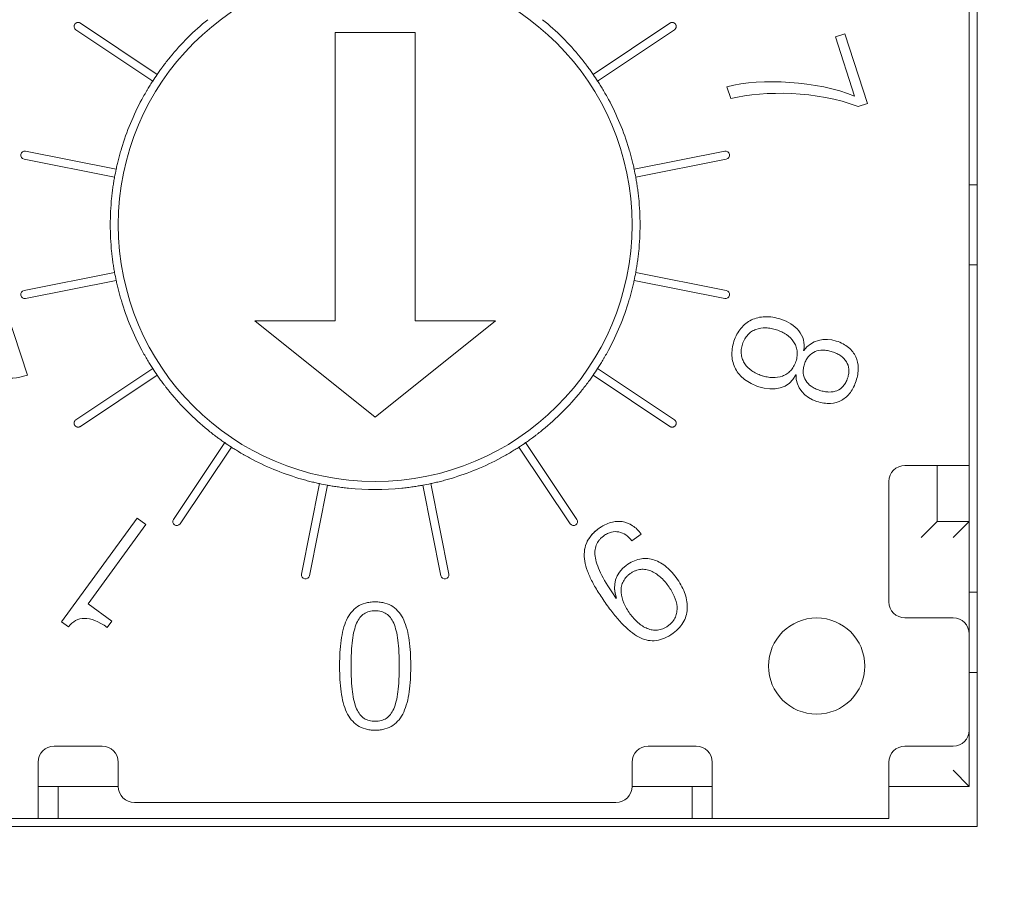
# Model space of a CAD drawing. Header units: millimetres. Extents: x 2293 to 4250, y -591 to 894.
# Tile 85 of 117: x 3928.7 to 3934.83, y 435.46 to 440.87. Entities that reach past the tile are written whole.
import ezdxf

# ---------------------------------------------------------------- set-up
doc = ezdxf.new("R2010")
doc.units = ezdxf.units.MM
doc.header["$PDSIZE"] = -1
doc.layers.add('1', color=7, linetype='Continuous', lineweight=13)
doc.dimstyles.new('ISO-25', dxfattribs={"dimtxt": 2.5, "dimasz": 2.5, "dimexe": 1.25, "dimexo": 0.625, "dimtad": 1, "dimtxsty": 'Standard', "dimcen": 2.5, "dimadec": 0, "dimazin": 0, "dimtfac": 1, "dimtmove": 0, "dimatfit": 3, "dimfxl": 1, "dimarcsym": 0})

# ---------------------------------------------------------------- blocks, each defined once
blk = doc.blocks.new('*D121')
at = {"color": 0, "lineweight": -2}
for p, q in [((4013.7592, 446.2424), (3886.1591, 446.2424)), ((3888.1591, 442.1624), (3888.1591, 432.0164)), ((3888.1591, 415.3224), (3888.1591, 425.4684)), ((3905.9592, 411.2424), (3886.1591, 411.2424))]:
    blk.add_line(p, q, dxfattribs=at)
at = {"color": 0}
for points in [[(3888.8391, 442.1624), (3887.4791, 442.1624), (3888.1591, 446.2424)], [(3887.4791, 415.3224), (3888.8391, 415.3224), (3888.1591, 411.2424)]]:
    blk.add_solid(points, dxfattribs=at)
at = {"layer": 'Defpoints', "color": 0}
for p in [(3888.1591, 446.2424), (4013.7592, 446.2424), (3905.9592, 411.2424)]:
    blk.add_point(p, dxfattribs=at)
at = {"color": 0, "insert": (3888.1591, 428.7424), "char_height": 3.5, "attachment_point": 5}
blk.add_mtext('(35)', dxfattribs=at)
blk = doc.blocks.new('*D123')
at = {"color": 0, "lineweight": -2}
for p, q in [((4013.7592, 446.2424), (4013.7592, 367.1909)), ((3905.9592, 411.2424), (3905.9592, 367.1909)), ((3910.0392, 369.1909), (4009.6792, 369.1909))]:
    blk.add_line(p, q, dxfattribs=at)
at = {"color": 0}
for points in [[(3910.0392, 369.8709), (3910.0392, 368.5109), (3905.9592, 369.1909)], [(4009.6792, 368.5109), (4009.6792, 369.8709), (4013.7592, 369.1909)]]:
    blk.add_solid(points, dxfattribs=at)
at = {"layer": 'Defpoints', "color": 0}
for p in [(4013.7592, 446.2424), (3905.9592, 411.2424), (4013.7592, 369.1909)]:
    blk.add_point(p, dxfattribs=at)
at = {"color": 0, "insert": (3959.8592, 372.7566), "char_height": 3.5, "attachment_point": 5}
blk.add_mtext('(107,8)', dxfattribs=at)

msp = doc.modelspace()

# ---------------------------------------------------------------- linework, layer by layer
at = {"layer": '1', "color": 7, "linetype": 'Continuous', "lineweight": 18}
for p, q in [((3934.6592, 443.3424), (3934.6592, 435.8424)), ((3934.6092, 441.0924), (3934.6092, 438.0924)), ((3929.0731, 440.8493), (3929.5513, 440.5297)), ((3932.267, 440.5297), (3932.7453, 440.8493)), ((3929.5235, 440.4882), (3929.0451, 440.8078)), ((3930.6592, 440.7917), (3930.6592, 438.993)), ((3931.1592, 440.7917), (3930.6592, 440.7917)), ((3931.1592, 438.993), (3931.1592, 440.7917)), ((3932.7731, 440.8078), (3932.2948, 440.4882)), ((3933.8343, 440.7833), (3933.7755, 440.7642)), ((3933.9757, 440.3482), (3933.8343, 440.7833)), ((3933.7755, 440.7642), (3933.8956, 440.3947)), ((3933.1005, 440.4528), (3933.1245, 440.3789)), ((3933.9169, 440.3291), (3933.9757, 440.3482)), ((3928.7318, 440.051), (3929.2959, 439.9388)), ((3932.5224, 439.9388), (3933.0865, 440.051)), ((3929.2862, 439.8897), (3928.722, 440.0019)), ((3933.0963, 440.0019), (3932.5321, 439.8897)), ((3934.6592, 439.8424), (3934.6092, 439.8424)), ((3934.6092, 439.3424), (3934.6592, 439.3424)), ((3928.722, 439.1828), (3929.2862, 439.295)), ((3929.2959, 439.246), (3928.7318, 439.1338)), ((3933.0865, 439.1338), (3932.5224, 439.246)), ((3932.5321, 439.295), (3933.0963, 439.1828)), ((3928.7428, 438.655), (3928.6153, 439.0475)), ((3930.1592, 438.993), (3930.9092, 438.393)), ((3930.6592, 438.993), (3930.1592, 438.993)), ((3930.9092, 438.393), (3931.6592, 438.993)), ((3931.6592, 438.993), (3931.1592, 438.993)), ((3933.5799, 438.8082), (3933.5778, 438.8088)), ((3929.0452, 438.377), (3929.5235, 438.6966)), ((3932.2948, 438.6966), (3932.7731, 438.377)), ((3929.5513, 438.655), (3929.073, 438.3354)), ((3932.7453, 438.3354), (3932.267, 438.655)), ((3933.5289, 438.6582), (3933.5309, 438.6575)), ((3929.6522, 437.7562), (3929.9718, 438.2345)), ((3930.0134, 438.2067), (3929.6938, 437.7285)), ((3932.1245, 437.7285), (3931.805, 438.2067)), ((3931.8465, 438.2345), (3932.1661, 437.7562)), ((3934.3092, 438.0924), (3934.2092, 438.0924)), ((3934.3092, 438.0924), (3934.6092, 438.0924)), ((3934.4092, 438.0924), (3934.4092, 437.7424)), ((3934.6092, 437.7424), (3934.6092, 438.0924)), ((3930.4506, 437.415), (3930.5628, 437.9791)), ((3930.6118, 437.9694), (3930.4996, 437.4052)), ((3931.3187, 437.4052), (3931.2065, 437.9694)), ((3931.2555, 437.9791), (3931.3678, 437.415)), ((3934.1092, 437.9924), (3934.1092, 437.2424)), ((3929.4264, 437.7649), (3928.9562, 437.1176)), ((3929.1219, 437.2294), (3929.4817, 437.7247)), ((3929.4817, 437.7247), (3929.4264, 437.7649)), ((3934.4092, 437.7424), (3934.3092, 437.6424)), ((3934.4092, 437.7424), (3934.6092, 437.7424)), ((3934.6092, 437.7424), (3934.5092, 437.6424)), ((3934.6092, 437.7424), (3934.6092, 437.0424)), ((3932.5086, 437.6231), (3932.5664, 437.6651)), ((3934.6592, 437.3024), (3934.6092, 437.3024)), ((3929.2694, 437.1222), (3929.1219, 437.2294)), ((3932.4121, 437.2655), (3932.4091, 437.266)), ((3928.9562, 437.1176), (3928.9984, 437.087)), ((3929.2406, 437.0826), (3929.2694, 437.1222)), ((3934.2092, 437.1424), (3934.5092, 437.1424)), ((3934.6092, 437.0424), (3934.6092, 436.4424)), ((3934.6092, 436.8024), (3934.6592, 436.8024)), ((3934.6092, 436.4424), (3934.6092, 436.0924)), ((3929.2092, 436.3424), (3928.9092, 436.3424)), ((3932.9092, 436.3424), (3932.6092, 436.3424)), ((3934.5092, 436.3424), (3934.2092, 436.3424)), ((3928.8092, 436.2424), (3928.8092, 436.1924)), ((3929.3092, 436.2424), (3929.3092, 436.0924)), ((3932.5092, 436.0924), (3932.5092, 436.2424)), ((3933.0092, 436.1924), (3933.0092, 436.2424)), ((3934.1092, 436.2424), (3934.1092, 436.1924)), ((3928.8092, 435.8924), (3928.8092, 436.1924)), ((3933.0092, 436.1924), (3933.0092, 435.8924)), ((3934.1092, 435.8924), (3934.1092, 436.1924)), ((3934.6092, 436.0924), (3934.5092, 436.1924)), ((3929.3093, 436.0924), (3928.8092, 436.0924)), ((3928.9342, 436.0924), (3928.9342, 435.8924)), ((3933.0091, 436.0924), (3932.5091, 436.0924)), ((3932.8842, 435.8924), (3932.8842, 436.0924)), ((3934.6092, 436.0924), (3934.1091, 436.0924)), ((3929.4092, 435.9924), (3932.4092, 435.9924)), ((3928.8092, 435.8924), (3927.7092, 435.8924)), ((3928.8092, 435.8924), (3928.9182, 435.8924)), ((3928.9182, 435.8924), (3930.9092, 435.8924)), ((3928.9342, 435.8924), (3932.8842, 435.8924)), ((3930.9092, 435.8924), (3932.9001, 435.8924)), ((3933.0092, 435.8924), (3932.9001, 435.8924)), ((3934.1092, 435.8924), (3933.0092, 435.8924)), ((3934.6592, 435.8424), (3927.1592, 435.8424))]:
    msp.add_line(p, q, dxfattribs=at)
at = {"layer": '1', "color": 92, "linetype": 'Continuous', "lineweight": 13}
for p, q in [((3934.6092, 438.0924), (3934.6092, 441.0924)), ((3934.6092, 437.7424), (3934.6092, 437.0424)), ((3934.6092, 436.4424), (3934.6092, 436.0924)), ((3929.3093, 436.0924), (3928.8092, 436.0924)), ((3933.0091, 436.0924), (3932.5091, 436.0924)), ((3934.6092, 436.0924), (3934.1091, 436.0924)), ((3928.8092, 435.8924), (3927.7092, 435.8924)), ((3934.1092, 435.8924), (3933.0092, 435.8924))]:
    msp.add_line(p, q, dxfattribs=at)
at = {"layer": '1', "color": 7, "linetype": 'Continuous', "lineweight": 18}
for centre, radius, start, end in [((3930.9092, 439.5924), 1.6, 0, 180), ((3930.9092, 439.5924), 1.65, 129.22007, 140.77993), ((3930.9092, 439.5924), 1.65, 39.22007, 50.77993), ((3930.9092, 439.5924), 1.65, 145.38185, 147.11815), ((3930.9092, 439.5924), 1.65, 32.88185, 34.61815), ((3930.9092, 439.5924), 1.65, 151.72007, 163.27993), ((3930.9092, 439.5924), 1.65, 16.72007, 28.27993), ((3928.7269, 440.0264), 0.025, 78.75009, 258.74991), ((3933.0914, 440.0264), 0.025, 281.25009, 101.24991), ((3930.9092, 439.5924), 1.65, 167.88185, 169.61815), ((3930.9092, 439.5924), 1.65, 10.38185, 12.11815), ((3930.9092, 439.5924), 1.65, 174.22007, 180), ((3930.9092, 439.5924), 1.65, 0, 5.77993), ((3930.9092, 439.5924), 1.65, 180, 185.77993), ((3930.9092, 439.5924), 1.6, 180, 0), ((3930.9092, 439.5924), 1.65, 354.22007, 0), ((3930.9092, 439.5924), 1.65, 190.38185, 192.11815), ((3930.9092, 439.5924), 1.65, 347.88185, 349.61815), ((3928.7269, 439.1583), 0.025, 101.25027, 281.24973), ((3933.0914, 439.1583), 0.025, 258.75027, 78.74973), ((3930.9092, 439.5924), 1.65, 196.72007, 208.27993), ((3930.9092, 439.5924), 1.65, 331.72007, 343.27993), ((3930.9092, 439.5924), 1.65, 212.88185, 214.61815), ((3930.9092, 439.5924), 1.65, 325.38185, 327.11815), ((3930.9092, 439.5924), 1.65, 219.22007, 230.77993), ((3930.9092, 439.5924), 1.65, 309.22007, 320.77993), ((3930.9092, 439.5924), 1.65, 235.38185, 237.11815), ((3930.9092, 439.5924), 1.65, 302.88185, 304.61815), ((3930.9092, 439.5924), 1.65, 241.72007, 253.27993), ((3930.9092, 439.5924), 1.65, 286.72007, 298.27993), ((3934.2092, 437.9924), 0.1, 90, 180), ((3930.9092, 439.5924), 1.65, 257.88185, 259.61815), ((3930.9092, 439.5924), 1.65, 280.38185, 282.11815), ((3930.9092, 439.5924), 1.65, 264.22007, 275.77993), ((3929.673, 437.7424), 0.025, 146.25027, 326.24973), ((3932.1453, 437.7424), 0.025, 213.75027, 33.74973), ((3930.4751, 437.4101), 0.025, 168.75027, 348.74973), ((3931.3432, 437.4101), 0.025, 191.25027, 11.24973), ((3934.2092, 437.2424), 0.1, 180, 270), ((3933.6592, 436.8424), 0.3, 0, 180), ((3934.5092, 437.0424), 0.1, 0, 90), ((3933.6592, 436.8424), 0.3, 180, 0), ((3934.5092, 436.4424), 0.1, 270, 0), ((3928.9092, 436.2424), 0.1, 90, 180), ((3929.2092, 436.2424), 0.1, 0, 90), ((3932.6092, 436.2424), 0.1, 90, 180), ((3932.9092, 436.2424), 0.1, 0, 90), ((3934.2092, 436.2424), 0.1, 90, 180), ((3929.4092, 436.0924), 0.1, 180, 270), ((3932.4092, 436.0924), 0.1, 270, 0)]:
    msp.add_arc(centre, radius, start, end, dxfattribs=at)
for points, weights, knots in [([(3929.0341, 440.8285), (3929.0341, 440.8337), (3929.0357, 440.8384), (3929.0384, 440.8424), (3929.0461, 440.854), (3929.0603, 440.8578), (3929.0731, 440.8493)], [1.08941255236, 1.1446214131, 1.24062079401, 1.37741069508, 1.04105745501, 0.951332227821, 1.10823501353], [0, 0, 0, 0, 0.289109, 0.289109, 0.289109, 1, 1, 1, 1]), ([(3932.7453, 440.8493), (3932.758, 440.8578), (3932.7722, 440.854), (3932.78, 440.8424), (3932.7877, 440.8308), (3932.7858, 440.8163), (3932.7731, 440.8078)], [1.10771892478, 0.951530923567, 1.04142752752, 1.37740873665, 1.04177407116, 0.951716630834, 1.10723641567], [0, 0, 0, 0, 0.500258, 0.500258, 0.500258, 1, 1, 1, 1]), ([(3929.073, 438.3354), (3929.0603, 438.3269), (3929.0461, 438.3307), (3929.0384, 438.3423), (3929.0356, 438.3464), (3929.0341, 438.3512), (3929.0341, 438.3565)], [1.10771669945, 0.951530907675, 1.04142888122, 1.37741062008, 1.23837126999, 1.14147507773, 1.0867220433], [0, 0, 0, 0, 0.707299, 0.707299, 0.707299, 1, 1, 1, 1]), ([(3932.7731, 438.377), (3932.7858, 438.3685), (3932.7877, 438.3539), (3932.78, 438.3423), (3932.7722, 438.3307), (3932.758, 438.3269), (3932.7453, 438.3354)], [1.10723613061, 0.951716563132, 1.04177425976, 1.37740922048, 1.04142771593, 0.951530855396, 1.10771863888], [0, 0, 0, 0, 0.499742, 0.499742, 0.499742, 1, 1, 1, 1])]:
    msp.add_rational_spline(points, weights, degree=3, knots=knots, dxfattribs=at)
for points in [[(3929.0451, 440.8078), (3929.0428, 440.8093), (3929.0388, 440.8133), (3929.035, 440.8205), (3929.0341, 440.8257), (3929.0341, 440.8285)], [(3933.1005, 440.4528), (3933.3152, 440.5093), (3933.6632, 440.4884), (3933.8956, 440.3947)], [(3933.8956, 440.3947), (3933.6632, 440.4884), (3933.3152, 440.5093), (3933.1005, 440.4528)], [(3933.9169, 440.3291), (3933.6584, 440.4287), (3933.34, 440.4294), (3933.1245, 440.3789)], [(3933.1245, 440.3789), (3933.34, 440.4294), (3933.6584, 440.4287), (3933.9169, 440.3291)], [(3933.4368, 439.0039), (3933.5235, 438.9758), (3933.5991, 438.9033), (3933.5778, 438.8088)], [(3933.5778, 438.8088), (3933.5991, 438.9033), (3933.5235, 438.9758), (3933.4368, 439.0039)], [(3933.5799, 438.8082), (3933.6238, 438.8747), (3933.7099, 438.8913), (3933.7815, 438.868)], [(3933.7815, 438.868), (3933.7099, 438.8913), (3933.6238, 438.8747), (3933.5799, 438.8082)], [(3928.7428, 438.655), (3928.6168, 438.6141), (3928.5169, 438.6443), (3928.3977, 438.7189)], [(3928.3977, 438.7189), (3928.5169, 438.6443), (3928.6168, 438.6141), (3928.7428, 438.655)], [(3933.5289, 438.6582), (3933.4904, 438.5687), (3933.3866, 438.5546), (3933.2999, 438.5827)], [(3933.2999, 438.5827), (3933.3866, 438.5546), (3933.4904, 438.5687), (3933.5289, 438.6582)], [(3933.6592, 438.4916), (3933.5886, 438.5145), (3933.5267, 438.5759), (3933.5309, 438.6575)], [(3933.5309, 438.6575), (3933.5267, 438.5759), (3933.5886, 438.5145), (3933.6592, 438.4916)], [(3932.4121, 437.2655), (3932.3855, 437.3463), (3932.4047, 437.4199), (3932.4733, 437.4697)], [(3932.4733, 437.4697), (3932.4047, 437.4199), (3932.3855, 437.3464), (3932.4121, 437.2656)], [(3929.2406, 437.0826), (3929.1303, 437.1614), (3929.0522, 437.1537), (3928.9984, 437.087)], [(3928.9984, 437.087), (3929.0522, 437.1537), (3929.1303, 437.1614), (3929.2406, 437.0826)]]:
    msp.add_open_spline(points, degree=3, dxfattribs=at)
for points, knots in [([(3929.5513, 440.5297), (3929.5565, 440.5373), (3929.562, 440.5452), (3929.571, 440.5577), (3929.5741, 440.562), (3929.5805, 440.5708), (3929.5839, 440.5753), (3929.5941, 440.5889), (3929.6011, 440.5981), (3929.6156, 440.6168), (3929.6232, 440.6262), (3929.6309, 440.6357)], [0, 0, 0, 0, 0.25, 0.25, 0.375, 0.375, 0.5, 0.5, 0.75, 0.75, 1, 1, 1, 1]), ([(3932.1875, 440.6357), (3932.1951, 440.6262), (3932.2026, 440.6169), (3932.2135, 440.6029), (3932.2171, 440.5983), (3932.2242, 440.589), (3932.2276, 440.5844), (3932.2378, 440.5708), (3932.2442, 440.562), (3932.2562, 440.5453), (3932.2618, 440.5373), (3932.267, 440.5297)], [0, 0, 0, 0, 0.25, 0.25, 0.375, 0.375, 0.5, 0.5, 0.75, 0.75, 1, 1, 1, 1]), ([(3929.4561, 440.3741), (3929.4619, 440.3848), (3929.4677, 440.3953), (3929.4764, 440.4107), (3929.4793, 440.4158), (3929.4851, 440.4259), (3929.4881, 440.4309), (3929.4968, 440.4455), (3929.5024, 440.4547), (3929.5133, 440.4722), (3929.5185, 440.4805), (3929.5235, 440.4882)], [0, 0, 0, 0, 0.25, 0.25, 0.375, 0.375, 0.5, 0.5, 0.75, 0.75, 1, 1, 1, 1]), ([(3932.2948, 440.4882), (3932.2998, 440.4805), (3932.305, 440.4723), (3932.3131, 440.4592), (3932.3159, 440.4547), (3932.3215, 440.4454), (3932.3244, 440.4406), (3932.3331, 440.426), (3932.3389, 440.416), (3932.3506, 440.3954), (3932.3565, 440.3848), (3932.3622, 440.3741)], [0, 0, 0, 0, 0.25, 0.25, 0.375, 0.375, 0.5, 0.5, 0.75, 0.75, 1, 1, 1, 1]), ([(3929.2959, 439.9388), (3929.2978, 439.9477), (3929.3, 439.9572), (3929.3035, 439.9722), (3929.3047, 439.9773), (3929.3072, 439.9879), (3929.3086, 439.9933), (3929.3128, 440.0098), (3929.3158, 440.021), (3929.3221, 440.0438), (3929.3254, 440.0554), (3929.3289, 440.0671)], [0, 0, 0, 0, 0.25, 0.25, 0.375, 0.375, 0.5, 0.5, 0.75, 0.75, 1, 1, 1, 1]), ([(3932.4894, 440.0671), (3932.4929, 440.0554), (3932.4962, 440.0439), (3932.5009, 440.0268), (3932.5025, 440.0212), (3932.5055, 440.0099), (3932.5069, 440.0043), (3932.5111, 439.9878), (3932.5137, 439.9773), (3932.5183, 439.9573), (3932.5205, 439.9477), (3932.5224, 439.9388)], [0, 0, 0, 0, 0.25, 0.25, 0.375, 0.375, 0.5, 0.5, 0.75, 0.75, 1, 1, 1, 1]), ([(3929.2675, 439.7585), (3929.2688, 439.7707), (3929.2701, 439.7826), (3929.2723, 439.8001), (3929.273, 439.806), (3929.2746, 439.8175), (3929.2754, 439.8232), (3929.2778, 439.8401), (3929.2795, 439.8507), (3929.2828, 439.8711), (3929.2845, 439.8807), (3929.2862, 439.8897)], [0, 0, 0, 0, 0.25, 0.25, 0.375, 0.375, 0.5, 0.5, 0.75, 0.75, 1, 1, 1, 1]), ([(3932.5321, 439.8897), (3932.5338, 439.8807), (3932.5355, 439.8712), (3932.538, 439.8559), (3932.5388, 439.8507), (3932.5405, 439.84), (3932.5413, 439.8345), (3932.5437, 439.8176), (3932.5453, 439.8061), (3932.5482, 439.7827), (3932.5495, 439.7707), (3932.5508, 439.7585)], [0, 0, 0, 0, 0.25, 0.25, 0.375, 0.375, 0.5, 0.5, 0.75, 0.75, 1, 1, 1, 1]), ([(3929.2862, 439.295), (3929.2845, 439.304), (3929.2828, 439.3136), (3929.2803, 439.3288), (3929.2795, 439.334), (3929.2778, 439.3447), (3929.277, 439.3503), (3929.2746, 439.3671), (3929.273, 439.3786), (3929.2701, 439.4021), (3929.2688, 439.4141), (3929.2675, 439.4262)], [0, 0, 0, 0, 0.25, 0.25, 0.375, 0.375, 0.5, 0.5, 0.75, 0.75, 1, 1, 1, 1]), ([(3932.5508, 439.4262), (3932.5495, 439.4141), (3932.5482, 439.4022), (3932.546, 439.3846), (3932.5453, 439.3788), (3932.5437, 439.3673), (3932.5429, 439.3615), (3932.5405, 439.3447), (3932.5388, 439.334), (3932.5355, 439.3137), (3932.5338, 439.304), (3932.5321, 439.295)], [0, 0, 0, 0, 0.25, 0.25, 0.375, 0.375, 0.5, 0.5, 0.75, 0.75, 1, 1, 1, 1]), ([(3929.3289, 439.1177), (3929.3254, 439.1293), (3929.3221, 439.1408), (3929.3174, 439.1579), (3929.3158, 439.1636), (3929.3129, 439.1748), (3929.3114, 439.1804), (3929.3072, 439.1969), (3929.3047, 439.2074), (3929.3, 439.2275), (3929.2978, 439.2371), (3929.2959, 439.246)], [0, 0, 0, 0, 0.25, 0.25, 0.375, 0.375, 0.5, 0.5, 0.75, 0.75, 1, 1, 1, 1]), ([(3932.5224, 439.246), (3932.5205, 439.2371), (3932.5184, 439.2276), (3932.5149, 439.2126), (3932.5136, 439.2074), (3932.5111, 439.1969), (3932.5097, 439.1914), (3932.5055, 439.1749), (3932.5026, 439.1637), (3932.4963, 439.141), (3932.4929, 439.1293), (3932.4894, 439.1177)], [0, 0, 0, 0, 0.25, 0.25, 0.375, 0.375, 0.5, 0.5, 0.75, 0.75, 1, 1, 1, 1]), ([(3933.2999, 438.5827), (3933.2648, 438.5941), (3933.2051, 438.6252), (3933.1483, 438.6918), (3933.1294, 438.76), (3933.1318, 438.8192), (3933.1428, 438.8665), (3933.1616, 438.9111), (3933.1945, 438.9603), (3933.2499, 439.0044), (3933.335, 439.0252), (3933.4017, 439.0154), (3933.4368, 439.0039)], [0, 0, 0, 0, 0.125502, 0.251004, 0.376506, 0.439257, 0.502008, 0.564257, 0.626506, 0.751004, 0.875502, 1, 1, 1, 1]), ([(3933.4368, 439.0039), (3933.4017, 439.0154), (3933.335, 439.0252), (3933.2499, 439.0044), (3933.1945, 438.9603), (3933.1616, 438.9111), (3933.1428, 438.8665), (3933.1318, 438.8192), (3933.1294, 438.76), (3933.1483, 438.6918), (3933.2051, 438.6252), (3933.2648, 438.5941), (3933.2999, 438.5827)], [0, 0, 0, 0, 0.124498, 0.248996, 0.373494, 0.435743, 0.497992, 0.560743, 0.623494, 0.748996, 0.874498, 1, 1, 1, 1]), ([(3933.4092, 438.9377), (3933.3981, 438.9413), (3933.3754, 438.9471), (3933.3313, 438.9516), (3933.2896, 438.9454), (3933.2535, 438.9276), (3933.2299, 438.9081), (3933.2106, 438.8826), (3933.1959, 438.8494), (3933.1882, 438.8138), (3933.1889, 438.7818), (3933.1965, 438.7522), (3933.2153, 438.7166), (3933.2454, 438.6871), (3933.2837, 438.6648), (3933.3069, 438.6556), (3933.3195, 438.6516), (3933.321, 438.6511)], [0, 0, 0, 0, 0.061977, 0.123954, 0.247908, 0.309885, 0.371862, 0.433838, 0.495815, 0.557792, 0.619769, 0.681746, 0.743723, 0.867677, 0.929654, 0.991631, 1, 1, 1, 1]), ([(3933.321, 438.6511), (3933.3195, 438.6516), (3933.3069, 438.6556), (3933.2837, 438.6648), (3933.2454, 438.6871), (3933.2153, 438.7166), (3933.1965, 438.7522), (3933.1889, 438.7818), (3933.1882, 438.8138), (3933.1959, 438.8494), (3933.2106, 438.8826), (3933.2299, 438.9081), (3933.2535, 438.9276), (3933.2896, 438.9454), (3933.3313, 438.9516), (3933.3754, 438.9471), (3933.3981, 438.9413), (3933.4092, 438.9377)], [0, 0, 0, 0, 0.008369, 0.070346, 0.132323, 0.256277, 0.318254, 0.380231, 0.442208, 0.504185, 0.566162, 0.628138, 0.690115, 0.752092, 0.876046, 0.938023, 1, 1, 1, 1]), ([(3933.321, 438.6511), (3933.3308, 438.6481), (3933.3522, 438.6429), (3933.3954, 438.6384), (3933.4373, 438.6444), (3933.4735, 438.6622), (3933.4972, 438.6816), (3933.5165, 438.7071), (3933.5313, 438.7404), (3933.5389, 438.776), (3933.5383, 438.8079), (3933.5306, 438.8376), (3933.5117, 438.8733), (3933.4813, 438.9028), (3933.4425, 438.9253), (3933.4204, 438.9341), (3933.4092, 438.9377)], [0, 0, 0, 0, 0.054654, 0.117677, 0.243723, 0.306746, 0.369769, 0.432792, 0.495815, 0.558838, 0.621861, 0.684885, 0.747908, 0.873954, 0.936977, 1, 1, 1, 1]), ([(3933.4092, 438.9377), (3933.4204, 438.9341), (3933.4425, 438.9253), (3933.4813, 438.9028), (3933.5117, 438.8733), (3933.5306, 438.8376), (3933.5383, 438.8079), (3933.5389, 438.776), (3933.5313, 438.7404), (3933.5165, 438.7071), (3933.4972, 438.6816), (3933.4735, 438.6622), (3933.4373, 438.6444), (3933.3954, 438.6384), (3933.3522, 438.6429), (3933.3308, 438.6481), (3933.321, 438.6511)], [0, 0, 0, 0, 0.063023, 0.126046, 0.252092, 0.315115, 0.378139, 0.441162, 0.504185, 0.567208, 0.630231, 0.693254, 0.756277, 0.882323, 0.945346, 1, 1, 1, 1]), ([(3933.7563, 438.801), (3933.7466, 438.8041), (3933.7266, 438.8092), (3933.6896, 438.813), (3933.6478, 438.8059), (3933.6145, 438.7819), (3933.5943, 438.7527), (3933.5823, 438.7243), (3933.5754, 438.6943), (3933.5745, 438.6587), (3933.5874, 438.6199), (3933.6171, 438.5899), (3933.6493, 438.5714), (3933.6685, 438.5638), (3933.6782, 438.5606)], [0, 0, 0, 0, 0.062305, 0.124611, 0.249221, 0.373832, 0.436137, 0.498442, 0.561137, 0.623832, 0.749221, 0.874611, 0.937305, 1, 1, 1, 1]), ([(3933.6782, 438.5606), (3933.6685, 438.5638), (3933.6493, 438.5714), (3933.6171, 438.5899), (3933.5874, 438.6199), (3933.5745, 438.6587), (3933.5754, 438.6943), (3933.5823, 438.7243), (3933.5943, 438.7527), (3933.6145, 438.7819), (3933.6478, 438.8059), (3933.6896, 438.813), (3933.7266, 438.8092), (3933.7466, 438.8041), (3933.7563, 438.801)], [0, 0, 0, 0, 0.062695, 0.125389, 0.250779, 0.376168, 0.438863, 0.501558, 0.563863, 0.626168, 0.750779, 0.875389, 0.937695, 1, 1, 1, 1]), ([(3933.7815, 438.868), (3933.8122, 438.858), (3933.8628, 438.8306), (3933.9076, 438.7717), (3933.9202, 438.7119), (3933.9162, 438.6601), (3933.9061, 438.6191), (3933.8902, 438.5799), (3933.863, 438.5357), (3933.8177, 438.4949), (3933.7469, 438.474), (3933.6899, 438.4816), (3933.6592, 438.4916)], [0, 0, 0, 0, 0.124711, 0.249423, 0.374134, 0.43649, 0.498845, 0.56149, 0.624134, 0.749423, 0.874711, 1, 1, 1, 1]), ([(3933.6592, 438.4916), (3933.6899, 438.4816), (3933.7469, 438.474), (3933.8177, 438.4949), (3933.863, 438.5357), (3933.8902, 438.5799), (3933.9061, 438.6191), (3933.9162, 438.6601), (3933.9202, 438.7119), (3933.9076, 438.7717), (3933.8628, 438.8306), (3933.8122, 438.858), (3933.7815, 438.868)], [0, 0, 0, 0, 0.125289, 0.250577, 0.375866, 0.43851, 0.501155, 0.56351, 0.625866, 0.750577, 0.875289, 1, 1, 1, 1]), ([(3929.5235, 438.6966), (3929.5185, 438.7042), (3929.5133, 438.7124), (3929.5052, 438.7255), (3929.5024, 438.73), (3929.4968, 438.7393), (3929.4939, 438.7441), (3929.4852, 438.7587), (3929.4794, 438.7688), (3929.4677, 438.7893), (3929.4619, 438.7999), (3929.4561, 438.8106)], [0, 0, 0, 0, 0.25, 0.25, 0.375, 0.375, 0.5, 0.5, 0.75, 0.75, 1, 1, 1, 1]), ([(3932.3622, 438.8106), (3932.3565, 438.7999), (3932.3507, 438.7894), (3932.3419, 438.774), (3932.339, 438.7689), (3932.3332, 438.7589), (3932.3302, 438.7539), (3932.3215, 438.7393), (3932.3159, 438.73), (3932.305, 438.7125), (3932.2998, 438.7042), (3932.2948, 438.6966)], [0, 0, 0, 0, 0.25, 0.25, 0.375, 0.375, 0.5, 0.5, 0.75, 0.75, 1, 1, 1, 1]), ([(3933.6782, 438.5606), (3933.688, 438.5574), (3933.708, 438.5523), (3933.7451, 438.5483), (3933.7871, 438.5551), (3933.8207, 438.5787), (3933.841, 438.608), (3933.8531, 438.6363), (3933.86, 438.6663), (3933.8607, 438.7019), (3933.8475, 438.741), (3933.8176, 438.7714), (3933.7853, 438.7902), (3933.7661, 438.7978), (3933.7563, 438.801)], [0, 0, 0, 0, 0.062695, 0.125389, 0.250779, 0.376168, 0.438863, 0.501558, 0.563863, 0.626168, 0.750779, 0.875389, 0.937695, 1, 1, 1, 1]), ([(3933.7563, 438.801), (3933.7661, 438.7978), (3933.7853, 438.7902), (3933.8176, 438.7714), (3933.8475, 438.741), (3933.8607, 438.7019), (3933.86, 438.6663), (3933.8531, 438.6363), (3933.841, 438.608), (3933.8207, 438.5787), (3933.7871, 438.5551), (3933.7451, 438.5483), (3933.708, 438.5523), (3933.688, 438.5574), (3933.6782, 438.5606)], [0, 0, 0, 0, 0.062305, 0.124611, 0.249221, 0.373832, 0.436137, 0.498442, 0.561137, 0.623832, 0.749221, 0.874611, 0.937305, 1, 1, 1, 1]), ([(3929.6309, 438.5491), (3929.6232, 438.5585), (3929.6157, 438.5679), (3929.6048, 438.5818), (3929.6012, 438.5865), (3929.5942, 438.5957), (3929.5907, 438.6003), (3929.5805, 438.614), (3929.5741, 438.6227), (3929.5621, 438.6394), (3929.5565, 438.6475), (3929.5513, 438.655)], [0, 0, 0, 0, 0.25, 0.25, 0.375, 0.375, 0.5, 0.5, 0.75, 0.75, 1, 1, 1, 1]), ([(3932.267, 438.655), (3932.2618, 438.6475), (3932.2563, 438.6395), (3932.2473, 438.627), (3932.2442, 438.6227), (3932.2378, 438.614), (3932.2344, 438.6094), (3932.2243, 438.5958), (3932.2172, 438.5866), (3932.2027, 438.568), (3932.1951, 438.5585), (3932.1875, 438.5491)], [0, 0, 0, 0, 0.25, 0.25, 0.375, 0.375, 0.5, 0.5, 0.75, 0.75, 1, 1, 1, 1]), ([(3929.9718, 438.2345), (3929.9643, 438.2397), (3929.9563, 438.2453), (3929.9438, 438.2542), (3929.9395, 438.2573), (3929.9307, 438.2638), (3929.9262, 438.2671), (3929.9126, 438.2773), (3929.9034, 438.2843), (3929.8848, 438.2988), (3929.8753, 438.3064), (3929.8659, 438.3141)], [0, 0, 0, 0, 0.25, 0.25, 0.375, 0.375, 0.5, 0.5, 0.75, 0.75, 1, 1, 1, 1]), ([(3931.9525, 438.3141), (3931.943, 438.3064), (3931.9337, 438.2989), (3931.9197, 438.288), (3931.9151, 438.2844), (3931.9058, 438.2774), (3931.9012, 438.2739), (3931.8876, 438.2637), (3931.8788, 438.2573), (3931.8621, 438.2453), (3931.854, 438.2397), (3931.8465, 438.2345)], [0, 0, 0, 0, 0.25, 0.25, 0.375, 0.375, 0.5, 0.5, 0.75, 0.75, 1, 1, 1, 1]), ([(3930.1274, 438.1393), (3930.1167, 438.1451), (3930.1062, 438.1509), (3930.0908, 438.1596), (3930.0857, 438.1625), (3930.0757, 438.1684), (3930.0707, 438.1713), (3930.056, 438.18), (3930.0468, 438.1856), (3930.0293, 438.1965), (3930.021, 438.2018), (3930.0134, 438.2067)], [0, 0, 0, 0, 0.25, 0.25, 0.375, 0.375, 0.5, 0.5, 0.75, 0.75, 1, 1, 1, 1]), ([(3931.805, 438.2067), (3931.7973, 438.2018), (3931.7891, 438.1965), (3931.776, 438.1884), (3931.7715, 438.1856), (3931.7622, 438.18), (3931.7574, 438.1771), (3931.7428, 438.1684), (3931.7328, 438.1626), (3931.7122, 438.1509), (3931.7016, 438.1451), (3931.6909, 438.1393)], [0, 0, 0, 0, 0.25, 0.25, 0.375, 0.375, 0.5, 0.5, 0.75, 0.75, 1, 1, 1, 1]), ([(3930.5628, 437.9791), (3930.5538, 437.9811), (3930.5444, 437.9832), (3930.5293, 437.9867), (3930.5242, 437.9879), (3930.5137, 437.9905), (3930.5082, 437.9918), (3930.4917, 437.996), (3930.4805, 437.999), (3930.4578, 438.0053), (3930.4461, 438.0086), (3930.4345, 438.0121)], [0, 0, 0, 0, 0.25, 0.25, 0.375, 0.375, 0.5, 0.5, 0.75, 0.75, 1, 1, 1, 1]), ([(3930.743, 437.9508), (3930.7309, 437.952), (3930.719, 437.9533), (3930.7014, 437.9555), (3930.6956, 437.9562), (3930.6841, 437.9578), (3930.6783, 437.9586), (3930.6615, 437.961), (3930.6508, 437.9627), (3930.6305, 437.966), (3930.6208, 437.9677), (3930.6118, 437.9694)], [0, 0, 0, 0, 0.25, 0.25, 0.375, 0.375, 0.5, 0.5, 0.75, 0.75, 1, 1, 1, 1]), ([(3931.2065, 437.9694), (3931.1975, 437.9677), (3931.1879, 437.9661), (3931.1727, 437.9636), (3931.1675, 437.9627), (3931.1568, 437.9611), (3931.1512, 437.9602), (3931.1344, 437.9578), (3931.1229, 437.9562), (3931.0995, 437.9533), (3931.0874, 437.952), (3931.0753, 437.9508)], [0, 0, 0, 0, 0.25, 0.25, 0.375, 0.375, 0.5, 0.5, 0.75, 0.75, 1, 1, 1, 1]), ([(3931.3839, 438.0121), (3931.3722, 438.0086), (3931.3607, 438.0053), (3931.3436, 438.0006), (3931.338, 437.9991), (3931.3267, 437.9961), (3931.3211, 437.9946), (3931.3046, 437.9904), (3931.2941, 437.9879), (3931.2741, 437.9832), (3931.2645, 437.9811), (3931.2555, 437.9791)], [0, 0, 0, 0, 0.25, 0.25, 0.375, 0.375, 0.5, 0.5, 0.75, 0.75, 1, 1, 1, 1]), ([(3932.7648, 437.0469), (3932.7287, 437.0208), (3932.6599, 436.991), (3932.5776, 437.0056), (3932.5116, 437.046), (3932.4614, 437.0899), (3932.4184, 437.1375), (3932.3833, 437.1815), (3932.3555, 437.2186), (3932.3282, 437.2572), (3932.2951, 437.3072), (3932.26, 437.3671), (3932.2297, 437.4342), (3932.2125, 437.4968), (3932.2096, 437.5548), (3932.2222, 437.6081), (3932.2469, 437.6487), (3932.2755, 437.6788), (3932.2991, 437.698), (3932.3216, 437.7131), (3932.3466, 437.7269), (3932.3776, 437.7389), (3932.4138, 437.7451), (3932.4603, 437.743), (3932.5142, 437.7216), (3932.5505, 437.6866), (3932.5664, 437.6651)], [0, 0, 0, 0, 0.091486, 0.182971, 0.228714, 0.274457, 0.320199, 0.343071, 0.365942, 0.38984, 0.413737, 0.461533, 0.509328, 0.557123, 0.604919, 0.652714, 0.700509, 0.724407, 0.748305, 0.764036, 0.779767, 0.811229, 0.84269, 0.874152, 0.937076, 1, 1, 1, 1]), ([(3932.5664, 437.6651), (3932.5505, 437.6866), (3932.5142, 437.7216), (3932.4603, 437.743), (3932.4138, 437.7451), (3932.3776, 437.7389), (3932.3466, 437.7269), (3932.3216, 437.7131), (3932.3062, 437.7027), (3932.2976, 437.6963), (3932.2951, 437.6944)], [0, 0, 0, 0, 0.243674, 0.487347, 0.609184, 0.731021, 0.852858, 0.913776, 0.974695, 1, 1, 1, 1]), ([(3932.2951, 437.6944), (3932.2876, 437.6886), (3932.2803, 437.6824), (3932.2665, 437.6693), (3932.26, 437.6624), (3932.2481, 437.6479), (3932.2426, 437.6402), (3932.2327, 437.6241), (3932.2284, 437.6155), (3932.2247, 437.6066)], [0, 0, 0, 0, 0.25, 0.25, 0.5, 0.5, 0.75, 0.75, 1, 1, 1, 1]), ([(3932.5086, 437.6231), (3932.4967, 437.638), (3932.4709, 437.6626), (3932.4274, 437.6813), (3932.3885, 437.6803), (3932.3569, 437.6687), (3932.3349, 437.6554), (3932.3168, 437.6406), (3932.2996, 437.6223), (3932.2841, 437.5963), (3932.2762, 437.5595), (3932.28, 437.502), (3932.313, 437.4129), (3932.3714, 437.3193), (3932.4091, 437.266)], [0, 0, 0, 0, 0.104342, 0.208683, 0.313025, 0.365196, 0.417367, 0.453782, 0.490196, 0.563025, 0.635854, 0.708683, 0.854342, 1, 1, 1, 1]), ([(3932.4091, 437.266), (3932.3714, 437.3193), (3932.313, 437.4129), (3932.28, 437.502), (3932.2762, 437.5595), (3932.2841, 437.5963), (3932.2996, 437.6223), (3932.3168, 437.6406), (3932.3349, 437.6554), (3932.3569, 437.6687), (3932.3885, 437.6803), (3932.4274, 437.6813), (3932.4709, 437.6626), (3932.4967, 437.638), (3932.5086, 437.6231)], [0, 0, 0, 0, 0.145658, 0.291317, 0.364146, 0.436975, 0.509804, 0.546218, 0.582633, 0.634804, 0.686975, 0.791317, 0.895658, 1, 1, 1, 1]), ([(3932.2247, 437.6066), (3932.2179, 437.5898), (3932.2096, 437.5545), (3932.2125, 437.4968), (3932.2297, 437.4342), (3932.26, 437.3671), (3932.2951, 437.3072), (3932.3282, 437.2572), (3932.3555, 437.2186), (3932.3833, 437.1815), (3932.4184, 437.1375), (3932.4614, 437.0899), (3932.5116, 437.046), (3932.5776, 437.0056), (3932.6599, 436.991), (3932.7287, 437.0208), (3932.7648, 437.0469)], [0, 0, 0, 0, 0.07223, 0.145535, 0.218839, 0.292143, 0.365447, 0.402099, 0.438751, 0.473829, 0.508907, 0.579063, 0.649219, 0.719376, 0.859688, 1, 1, 1, 1]), ([(3932.4733, 437.4697), (3932.501, 437.4899), (3932.557, 437.5153), (3932.6393, 437.5123), (3932.704, 437.4787), (3932.7516, 437.4353), (3932.7857, 437.394), (3932.8152, 437.3479), (3932.8442, 437.286), (3932.86, 437.2079), (3932.8396, 437.12), (3932.7955, 437.0693), (3932.7648, 437.0469)], [0, 0, 0, 0, 0.124097, 0.248195, 0.372292, 0.434341, 0.49639, 0.559341, 0.622292, 0.748195, 0.874097, 1, 1, 1, 1]), ([(3932.7648, 437.0469), (3932.7955, 437.0693), (3932.8396, 437.12), (3932.86, 437.2079), (3932.8442, 437.286), (3932.8152, 437.3479), (3932.7857, 437.394), (3932.7516, 437.4353), (3932.704, 437.4787), (3932.6393, 437.5123), (3932.557, 437.5153), (3932.501, 437.4899), (3932.4733, 437.4697)], [0, 0, 0, 0, 0.125903, 0.251805, 0.377708, 0.440659, 0.50361, 0.565659, 0.627708, 0.751805, 0.875903, 1, 1, 1, 1]), ([(3932.7345, 437.3419), (3932.7196, 437.3623), (3932.6861, 437.4004), (3932.6372, 437.4329), (3932.5954, 437.4452), (3932.5631, 437.4464), (3932.5356, 437.4397), (3932.5136, 437.4293), (3932.4968, 437.4185), (3932.4813, 437.4059), (3932.4647, 437.3882), (3932.4499, 437.3642), (3932.4411, 437.3331), (3932.4398, 437.2895), (3932.4555, 437.2329), (3932.4813, 437.1892), (3932.4962, 437.1687)], [0, 0, 0, 0, 0.125304, 0.250608, 0.31326, 0.375912, 0.438564, 0.469891, 0.501217, 0.532391, 0.563564, 0.625912, 0.68826, 0.750608, 0.875304, 1, 1, 1, 1]), ([(3932.4962, 437.1687), (3932.4813, 437.1892), (3932.4555, 437.2329), (3932.4398, 437.2895), (3932.4411, 437.3331), (3932.4499, 437.3642), (3932.4647, 437.3882), (3932.4813, 437.4059), (3932.4968, 437.4185), (3932.5136, 437.4293), (3932.5356, 437.4397), (3932.5631, 437.4464), (3932.5954, 437.4452), (3932.6372, 437.4329), (3932.6861, 437.4004), (3932.7196, 437.3623), (3932.7345, 437.3419)], [0, 0, 0, 0, 0.124696, 0.249392, 0.31174, 0.374088, 0.436436, 0.467609, 0.498783, 0.530109, 0.561436, 0.624088, 0.68674, 0.749392, 0.874696, 1, 1, 1, 1]), ([(3932.4962, 437.1687), (3932.511, 437.1483), (3932.5446, 437.1103), (3932.5934, 437.0781), (3932.6352, 437.0659), (3932.6675, 437.0647), (3932.6949, 437.0714), (3932.7168, 437.0818), (3932.7336, 437.0926), (3932.749, 437.1052), (3932.7658, 437.1229), (3932.7806, 437.147), (3932.7895, 437.178), (3932.7908, 437.2215), (3932.7751, 437.2778), (3932.7493, 437.3215), (3932.7345, 437.3419)], [0, 0, 0, 0, 0.124696, 0.249392, 0.31174, 0.374088, 0.436436, 0.467609, 0.498783, 0.530109, 0.561436, 0.624088, 0.68674, 0.749392, 0.874696, 1, 1, 1, 1]), ([(3932.7345, 437.3419), (3932.7493, 437.3215), (3932.7751, 437.2778), (3932.7908, 437.2215), (3932.7895, 437.178), (3932.7806, 437.147), (3932.7658, 437.1229), (3932.749, 437.1052), (3932.7336, 437.0926), (3932.7168, 437.0818), (3932.6949, 437.0714), (3932.6675, 437.0647), (3932.6352, 437.0659), (3932.5934, 437.0781), (3932.5446, 437.1103), (3932.511, 437.1483), (3932.4962, 437.1687)], [0, 0, 0, 0, 0.125304, 0.250608, 0.31326, 0.375912, 0.438564, 0.469891, 0.501217, 0.532391, 0.563564, 0.625912, 0.68826, 0.750608, 0.875304, 1, 1, 1, 1]), ([(3930.6877, 436.8424), (3930.6877, 436.8567), (3930.688, 436.8853), (3930.6902, 436.9398), (3930.6961, 437.0037), (3930.7093, 437.072), (3930.7299, 437.1308), (3930.7588, 437.1787), (3930.7972, 437.2146), (3930.8382, 437.2333), (3930.8765, 437.2411), (3930.9092, 437.243), (3930.9418, 437.2411), (3930.9801, 437.2333), (3931.0211, 437.2146), (3931.0595, 437.1787), (3931.0884, 437.1308), (3931.109, 437.072), (3931.1222, 437.0037), (3931.1281, 436.9398), (3931.1303, 436.8853), (3931.1306, 436.8567), (3931.1306, 436.8424)], [0, 0, 0, 0, 0.03125, 0.0625, 0.125, 0.1875, 0.25, 0.3125, 0.375, 0.4375, 0.46875, 0.5, 0.53125, 0.5625, 0.625, 0.6875, 0.75, 0.8125, 0.875, 0.9375, 0.96875, 1, 1, 1, 1]), ([(3931.1306, 436.8424), (3931.1306, 436.8567), (3931.1303, 436.8853), (3931.1281, 436.9398), (3931.1222, 437.0037), (3931.109, 437.072), (3931.0884, 437.1308), (3931.0595, 437.1787), (3931.0211, 437.2146), (3930.9801, 437.2333), (3930.9418, 437.2411), (3930.9092, 437.243), (3930.8765, 437.2411), (3930.8382, 437.2333), (3930.7972, 437.2146), (3930.7588, 437.1787), (3930.7299, 437.1308), (3930.7093, 437.072), (3930.6961, 437.0037), (3930.6902, 436.9398), (3930.688, 436.8853), (3930.6877, 436.8567), (3930.6877, 436.8424)], [0, 0, 0, 0, 0.03125, 0.0625, 0.125, 0.1875, 0.25, 0.3125, 0.375, 0.4375, 0.46875, 0.5, 0.53125, 0.5625, 0.625, 0.6875, 0.75, 0.8125, 0.875, 0.9375, 0.96875, 1, 1, 1, 1]), ([(3931.0591, 436.8424), (3931.0591, 436.8578), (3931.0588, 436.8886), (3931.0568, 436.944), (3931.0516, 437.0048), (3931.0409, 437.0643), (3931.0255, 437.1111), (3931.005, 437.1461), (3930.9791, 437.1701), (3930.9528, 437.1816), (3930.929, 437.186), (3930.9092, 437.1871), (3930.8893, 437.186), (3930.8655, 437.1816), (3930.8392, 437.1701), (3930.8133, 437.1461), (3930.7928, 437.1111), (3930.7774, 437.0643), (3930.7667, 437.0048), (3930.7616, 436.944), (3930.7596, 436.8886), (3930.7592, 436.8578), (3930.7592, 436.8424)], [0, 0, 0, 0, 0.03125, 0.0625, 0.125, 0.1875, 0.25, 0.3125, 0.375, 0.4375, 0.46875, 0.5, 0.53125, 0.5625, 0.625, 0.6875, 0.75, 0.8125, 0.875, 0.9375, 0.96875, 1, 1, 1, 1]), ([(3930.7592, 436.8424), (3930.7592, 436.8578), (3930.7596, 436.8886), (3930.7616, 436.944), (3930.7667, 437.0048), (3930.7774, 437.0643), (3930.7928, 437.1111), (3930.8133, 437.1461), (3930.8392, 437.1701), (3930.8655, 437.1816), (3930.8893, 437.186), (3930.9092, 437.1871), (3930.929, 437.186), (3930.9528, 437.1816), (3930.9791, 437.1701), (3931.005, 437.1461), (3931.0255, 437.1111), (3931.0409, 437.0643), (3931.0516, 437.0048), (3931.0568, 436.944), (3931.0588, 436.8886), (3931.0591, 436.8578), (3931.0591, 436.8424)], [0, 0, 0, 0, 0.03125, 0.0625, 0.125, 0.1875, 0.25, 0.3125, 0.375, 0.4375, 0.46875, 0.5, 0.53125, 0.5625, 0.625, 0.6875, 0.75, 0.8125, 0.875, 0.9375, 0.96875, 1, 1, 1, 1]), ([(3931.1306, 436.8424), (3931.1306, 436.8281), (3931.1303, 436.7995), (3931.1281, 436.7449), (3931.1222, 436.681), (3931.109, 436.6127), (3931.0884, 436.5539), (3931.0595, 436.506), (3931.0211, 436.4702), (3930.9801, 436.4514), (3930.9418, 436.4437), (3930.9092, 436.4417), (3930.8765, 436.4437), (3930.8382, 436.4514), (3930.7972, 436.4702), (3930.7588, 436.506), (3930.7299, 436.5539), (3930.7093, 436.6127), (3930.6961, 436.681), (3930.6902, 436.7449), (3930.688, 436.7995), (3930.6877, 436.8281), (3930.6877, 436.8424)], [0, 0, 0, 0, 0.03125, 0.0625, 0.125, 0.1875, 0.25, 0.3125, 0.375, 0.4375, 0.46875, 0.5, 0.53125, 0.5625, 0.625, 0.6875, 0.75, 0.8125, 0.875, 0.9375, 0.96875, 1, 1, 1, 1]), ([(3930.6877, 436.8424), (3930.6877, 436.8281), (3930.688, 436.7995), (3930.6902, 436.7449), (3930.6961, 436.681), (3930.7093, 436.6127), (3930.7299, 436.5539), (3930.7588, 436.506), (3930.7972, 436.4702), (3930.8382, 436.4514), (3930.8765, 436.4437), (3930.9092, 436.4417), (3930.9418, 436.4437), (3930.9801, 436.4514), (3931.0211, 436.4702), (3931.0595, 436.506), (3931.0884, 436.5539), (3931.109, 436.6127), (3931.1222, 436.681), (3931.1281, 436.7449), (3931.1303, 436.7995), (3931.1306, 436.8281), (3931.1306, 436.8424)], [0, 0, 0, 0, 0.03125, 0.0625, 0.125, 0.1875, 0.25, 0.3125, 0.375, 0.4375, 0.46875, 0.5, 0.53125, 0.5625, 0.625, 0.6875, 0.75, 0.8125, 0.875, 0.9375, 0.96875, 1, 1, 1, 1]), ([(3930.7592, 436.8424), (3930.7592, 436.827), (3930.7596, 436.7962), (3930.7616, 436.7408), (3930.7667, 436.6799), (3930.7774, 436.6205), (3930.7928, 436.5736), (3930.8133, 436.5386), (3930.8392, 436.5146), (3930.8655, 436.5032), (3930.8893, 436.4987), (3930.9092, 436.4976), (3930.929, 436.4987), (3930.9528, 436.5032), (3930.9791, 436.5146), (3931.005, 436.5386), (3931.0255, 436.5736), (3931.0409, 436.6205), (3931.0516, 436.6799), (3931.0568, 436.7408), (3931.0588, 436.7962), (3931.0591, 436.827), (3931.0591, 436.8424)], [0, 0, 0, 0, 0.03125, 0.0625, 0.125, 0.1875, 0.25, 0.3125, 0.375, 0.4375, 0.46875, 0.5, 0.53125, 0.5625, 0.625, 0.6875, 0.75, 0.8125, 0.875, 0.9375, 0.96875, 1, 1, 1, 1]), ([(3931.0591, 436.8424), (3931.0591, 436.827), (3931.0588, 436.7962), (3931.0568, 436.7408), (3931.0516, 436.6799), (3931.0409, 436.6205), (3931.0255, 436.5736), (3931.005, 436.5386), (3930.9791, 436.5146), (3930.9528, 436.5032), (3930.929, 436.4987), (3930.9092, 436.4976), (3930.8893, 436.4987), (3930.8655, 436.5032), (3930.8392, 436.5146), (3930.8133, 436.5386), (3930.7928, 436.5736), (3930.7774, 436.6205), (3930.7667, 436.6799), (3930.7616, 436.7408), (3930.7596, 436.7962), (3930.7592, 436.827), (3930.7592, 436.8424)], [0, 0, 0, 0, 0.03125, 0.0625, 0.125, 0.1875, 0.25, 0.3125, 0.375, 0.4375, 0.46875, 0.5, 0.53125, 0.5625, 0.625, 0.6875, 0.75, 0.8125, 0.875, 0.9375, 0.96875, 1, 1, 1, 1])]:
    msp.add_open_spline(points, degree=3, knots=knots, dxfattribs=at)
msp.add_rational_spline([(3929.0341, 438.3565), (3929.0342, 438.365), (3929.0383, 438.3723), (3929.0452, 438.377)], [1.0867220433, 1.00916706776, 1.01616528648, 1.10771669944], degree=3, dxfattribs=at)

# ---------------------------------------------------------------- dimensions: what is measured, and where the dimension line sits
at = {"color": 1}
dim = msp.add_linear_dim(base=(3888.1591, 446.2424), p1=(3905.9592, 411.2424), p2=(4013.7592, 446.2424), angle=90, text='(<>)', dimstyle='ISO-25', override={"dimtxt": 3.5, "dimasz": 4.08, "dimexe": 2, "dimexo": 0, "dimgap": 1.524, "dimtih": 1, "dimtoh": 1, "dimdec": 0, "dimzin": 0, "dimtxsty": 'Standard', "dimadec": 2, "dimtzin": 0}, dxfattribs=at)
dim.commit()
dim.dimension.update_dxf_attribs({"geometry": '*D121', "text_midpoint": (3888.1591, 428.7424)})
dim = msp.add_linear_dim(base=(4013.7592, 369.1909), p1=(3905.9592, 411.2424), p2=(4013.7592, 446.2424), text='(<>)', dimstyle='ISO-25', override={"dimtxt": 3.5, "dimasz": 4.08, "dimexe": 2, "dimexo": 0, "dimgap": 1.524, "dimtih": 1, "dimtoh": 1, "dimdec": 1, "dimzin": 0, "dimtxsty": 'Standard', "dimadec": 2, "dimtzin": 0}, dxfattribs=at)
dim.commit()
dim.dimension.update_dxf_attribs({"geometry": '*D123', "text_midpoint": (3959.8592, 372.7566)})

doc.saveas('drawing.dxf')
